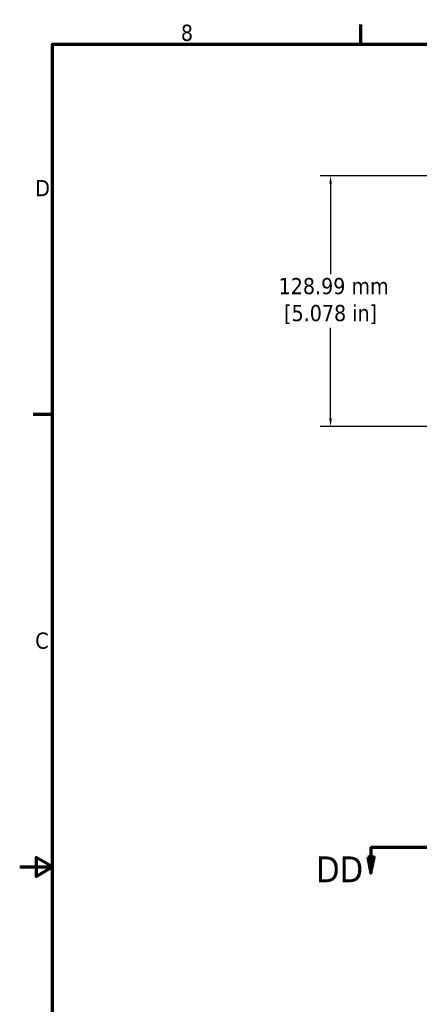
# Model space of a CAD drawing. Header units: millimetres. Extents: x 4 to 1435, y 25 to 906.
# Tile 2 of 17: x 4 to 210, y 395 to 902. Entities that reach past the tile are written whole.
import ezdxf

# ---------------------------------------------------------------- set-up
doc = ezdxf.new("R2010")
doc.units = ezdxf.units.MM
doc.header["$LTSCALE"] = 1.666667
doc.linetypes.add('DOUBLE_DASH_CHAIN', pattern=[1.2403, 0.6614, -0.0827, 0.1654, -0.0827, 0.1654, -0.0827])
for name, color, linetype, lineweight in [('Border (ANSI)', 7, 'Continuous', 70), ('Dimension (ANSI)', 7, 'Continuous', 25), ('Section Line (ANSI)', 7, 'DOUBLE_DASH_CHAIN', 70)]:
    doc.layers.add(name, color=color, linetype=linetype, lineweight=lineweight)
doc.styles.add('Label Text (ANSI)', font='tahoma.ttf')
doc.styles.add('Note Text (ANSI)', font='tahoma.ttf')
doc.dimstyles.new('Default - mm (ANSI)', dxfattribs={"dimscale": 1.666667, "dimtxt": 5, "dimasz": 2.5, "dimexe": 3.175, "dimexo": 1.6002, "dimgap": 0.8, "dimtad": 0, "dimtih": 1, "dimtoh": 1, "dimrnd": 1e-08, "dimzin": 0, "dimdsep": 46, "dimtxsty": 'Note Text (ANSI)', "dimcen": 0.09, "dimdle": 10, "dimclrd": 256, "dimclre": 256, "dimclrt": 256, "dimadec": 1, "dimazin": 0, "dimtfac": 0.6096, "dimtofl": 0, "dimtmove": 0, "dimatfit": 3, "dimfxl": 1, "dimtolj": 1, "dimtzin": 0, "dimlwd": -1, "dimlwe": -1, "dimarcsym": 0})

# ---------------------------------------------------------------- blocks, each defined once
blk = doc.blocks.new('Borders Default Border')
at = {"layer": 'Border (ANSI)'}
for p, q in [((107.95, 533.4), (107.95, 539.42)), ((12.7, 419.1), (6.68, 419.1))]:
    blk.add_line(p, q, dxfattribs=at)
at = {"layer": 'Border (ANSI)', "flags": 128}
for points in [[(12.7, 25.4), (12.7, 533.4), (850.9, 533.4), (850.9, 25.4), (12.7, 25.4)], [(2.54, 279.4), (12.7, 279.4), (7.62, 282.33), (7.62, 276.47), (12.7, 279.4)]]:
    blk.add_lwpolyline(points, dxfattribs=at)
at = {"layer": 'Border (ANSI)', "char_height": 5, "attachment_point": 7, "style": 'Note Text (ANSI)'}
for s, insert in [('8', (52.34, 534.3)), ('D', (7.35, 486.45)), ('C', (7.34, 346.66))]:
    blk.add_mtext(s, dxfattribs=dict(at, insert=insert))
blk = doc.blocks.new('2dTransSection0')
at = {"layer": 'Section Line (ANSI)', "linetype": 'DOUBLE_DASH_CHAIN', "ltscale": 16.135757}
blk.add_line((111.04, 285.45), (261.55, 285.45), dxfattribs=at)
at = {"layer": 'Section Line (ANSI)', "linetype": 'Continuous'}
for p, q in [((111.04, 285.45), (121.46, 285.45)), ((111.04, 285.45), (111.04, 282.45)), ((251.14, 285.45), (261.55, 285.45)), ((261.55, 285.45), (261.55, 282.45)), ((110.04, 282.45), (111.04, 277.45)), ((112.04, 282.45), (110.04, 282.45)), ((111.04, 282.45), (111.04, 277.45)), ((111.04, 277.45), (112.04, 282.45)), ((260.55, 282.45), (261.55, 277.45)), ((262.55, 282.45), (260.55, 282.45)), ((261.55, 282.45), (261.55, 277.45)), ((261.55, 277.45), (262.55, 282.45))]:
    blk.add_line(p, q, dxfattribs=at)
at = {"layer": 'Section Line (ANSI)', "linetype": 'Continuous', "flags": 128}
for points in [[(110.04, 282.45), (111.04, 277.45), (112.04, 282.45), (110.04, 282.45)], [(260.55, 282.45), (261.55, 277.45), (262.55, 282.45), (260.55, 282.45)]]:
    blk.add_lwpolyline(points, dxfattribs=at)
at = {"layer": 'Section Line (ANSI)'}
for points in [[(110.04, 282.45), (111.04, 277.45), (112.04, 282.45), (110.04, 282.45)], [(260.55, 282.45), (261.55, 277.45), (262.55, 282.45), (260.55, 282.45)]]:
    blk.add_solid(points, dxfattribs=at)
at = {"layer": 'Section Line (ANSI)', "char_height": 8, "attachment_point": 7, "style": 'Label Text (ANSI)'}
for insert in [(94.12, 274.65), (265.15, 274.65)]:
    blk.add_mtext('DD', dxfattribs=dict(at, insert=insert))
blk = doc.blocks.new('*D9')
at = {"layer": 'Defpoints', "color": 0, "transparency": 16777216}
for p in [(222.7, 821.31), (164.3, 692.32), (222.7, 692.32)]:
    blk.add_point(p, dxfattribs=at)
at = {"layer": 'Dimension (ANSI)', "transparency": 16777216}
for p, q in [((220.03, 821.31), (159.01, 821.31)), ((164.3, 817.14), (164.3, 770.64)), ((164.3, 696.49), (164.3, 742.99)), ((220.03, 692.32), (159.01, 692.32))]:
    blk.add_line(p, q, dxfattribs=at)
for points in [[(163.61, 817.14), (164.99, 817.14), (164.3, 821.31)], [(163.61, 696.49), (164.99, 696.49), (164.3, 692.32)]]:
    blk.add_solid(points, dxfattribs=at)
at = {"layer": 'Dimension (ANSI)', "transparency": 16777216, "insert": (164.3, 756.81), "char_height": 8.3333, "attachment_point": 5, "style": 'Note Text (ANSI)'}
blk.add_mtext('\\A1; 128.99 mm\\P[5.078 in]', dxfattribs=at)

msp = doc.modelspace()

# ---------------------------------------------------------------- block references
at = {"xscale": 1.666666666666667, "yscale": 1.666666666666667, "zscale": 1.666666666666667}
msp.add_blockref('Borders Default Border', (0, 0), dxfattribs=at)
at = {"layer": 'Section Line (ANSI)', "xscale": 1.666666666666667, "yscale": 1.666666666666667, "zscale": 1.666666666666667}
msp.add_blockref('2dTransSection0', (0, 0), dxfattribs=at)

# ---------------------------------------------------------------- dimensions: what is measured, and where the dimension line sits
at = {"layer": 'Dimension (ANSI)'}
dim = msp.add_linear_dim(base=(164.3, 692.318), p1=(222.697, 821.306), p2=(222.697, 692.318), angle=270, text=' <> mm\\X[5.078 in]', dimstyle='Default - mm (ANSI)', override={"dimdec": 2, "dimpost": '', "dimtp": 0, "dimtm": 0, "dimtdec": 2, "dimatfit": 1}, dxfattribs=at)
dim.commit()
dim.dimension.update_dxf_attribs({"geometry": '*D9', "text_midpoint": (164.3, 756.812), "dimtype": 160})

doc.saveas('drawing.dxf')
